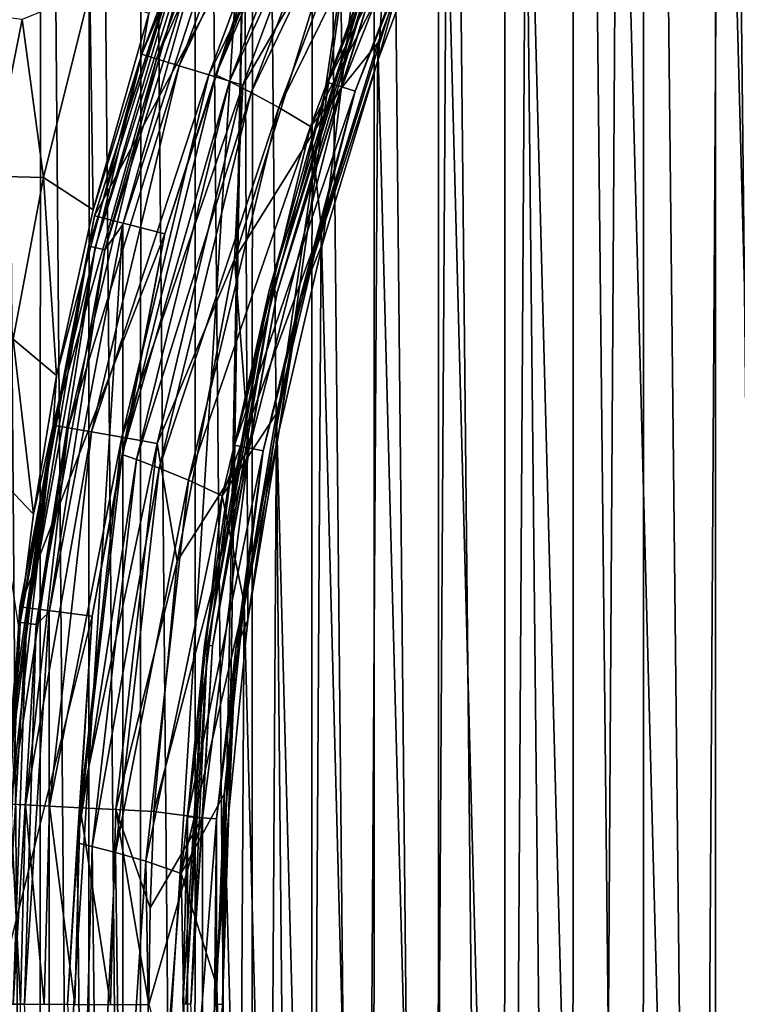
# Model space of a CAD drawing. Header units: metres. Extents: x -23 to 23, y -159 to 23.
# Tile 71 of 89: x -21.08 to -16.27, y 0 to 6.6. Entities that reach past the tile are written whole.
import ezdxf

# ---------------------------------------------------------------- set-up
doc = ezdxf.new("R2010")
doc.units = ezdxf.units.M
doc.layers.add('solid_509541_140_SW0001', color=7, linetype='CONTINUOUS')

msp = doc.modelspace()

# ---------------------------------------------------------------- linework, layer by layer
at = {"layer": 'solid_509541_140_SW0001'}
for points in [[(-15.918513, 22.447569), (-15.923596, -22.445702), (-16.413803, 22.251926)], [(-16.413803, 22.251926), (-16.41923, -22.249636), (-16.897631, 22.033438)], [(-16.413803, 22.251926), (-15.923596, -22.445702), (-16.41923, -22.249636)], [(-16.897631, 22.033438), (-16.903519, -22.0306), (-17.3696, 21.792252)], [(-16.897631, 22.033438), (-16.41923, -22.249636), (-16.903519, -22.0306)], [(-17.3696, 21.792252), (-17.37607, -21.788742), (-17.82733, 21.529696)], [(-17.3696, 21.792252), (-16.903519, -22.0306), (-17.37607, -21.788742)], [(-17.82733, 21.529696), (-17.834259, -21.525503), (-18.271088, 21.245689)], [(-17.82733, 21.529696), (-17.37607, -21.788742), (-17.834259, -21.525503)], [(-18.271088, 21.245689), (-18.278385, -21.240776), (-18.701797, 20.939945)], [(-18.271088, 21.245689), (-17.834259, -21.525503), (-18.278385, -21.240776)], [(-18.701797, 20.939945), (-18.709511, -20.934168), (-19.118336, 20.613214)], [(-18.701797, 20.939945), (-18.278385, -21.240776), (-18.709511, -20.934168)], [(-19.118336, 20.613214), (-19.126465, -20.606478), (-19.518415, 20.267101)], [(-19.118336, 20.613214), (-18.709511, -20.934168), (-19.126465, -20.606478)], [(-19.518415, 20.267101), (-19.526934, -20.259315), (-19.901545, 19.902081)], [(-19.518415, 20.267101), (-19.126465, -20.606478), (-19.526934, -20.259315)], [(-19.901545, 19.902081), (-19.910276, -19.893343), (-20.266623, 19.518938)], [(-19.901545, 19.902081), (-19.526934, -20.259315), (-19.910276, -19.893343)], [(-20.266623, 19.518938), (-20.275085, -19.509745), (-20.612789, 19.118853)], [(-20.266623, 19.518938), (-19.910276, -19.893343), (-20.275085, -19.509745)], [(-20.612789, 19.118853), (-20.620865, -19.109192), (-20.939508, 18.702385)], [(-20.612789, 19.118853), (-20.275085, -19.509745), (-20.620865, -19.109192)], [(-20.939508, 18.702385), (-20.947172, -18.692133), (-21.245258, 18.271725)], [(-20.939508, 18.702385), (-20.620865, -19.109192), (-20.947172, -18.692133)], [(-21.245258, 18.271725), (-20.947172, -18.692133), (-21.253025, -18.259867)], [(-15.633001, 12.085411, 202.649994), (-16.387129, 11.041271, 202.649994), (-15.78124, -11.89119, 202.649994)], [(-16.387129, 11.041271, 202.649994), (-17.071577, 9.95031, 202.649994), (-16.522486, -10.837683, 202.649994)], [(-16.387129, 11.041271, 202.649994), (-16.522486, -10.837683, 202.649994), (-15.78124, -11.89119, 202.649994)], [(-19.552786, 2.57403, 151.649994), (-19.573189, 7.740143, 151.649994), (-18.4484, 10.132897, 151.649994)], [(-19.342566, 3.847398, 151.649994), (-19.552786, 2.57403, 151.649994), (-18.4484, 10.132897, 151.649994)], [(-19.049475, 5.104389, 151.649994), (-19.342566, 3.847398, 151.649994), (-18.4484, 10.132897, 151.649994)], [(-18.674824, 6.339398, 151.649994), (-19.049475, 5.104389, 151.649994), (-18.4484, 10.132897, 151.649994)], [(-18.22024, 7.547164, 151.649994), (-18.674824, 6.339398, 151.649994), (-18.4484, 10.132897, 151.649994)], [(-17.071577, 9.95031, 202.649994), (-17.683485, 8.817122, 202.649994), (-17.193436, -9.738244, 202.649994)], [(-17.071577, 9.95031, 202.649994), (-17.193436, -9.738244, 202.649994), (-16.522486, -10.837683, 202.649994)], [(-17.683485, 8.817122, 202.649994), (-18.220289, 7.646473, 202.649994), (-17.791285, -8.597532, 202.649994)], [(-17.683485, 8.817122, 202.649994), (-17.791285, -8.597532, 202.649994), (-17.193436, -9.738244, 202.649994)], [(-20.261213, 6.366534, 146.772568), (-19.368061, 8.760532, 146.772568), (-20.2148, 6.64032, 146.532791)], [(-19.274836, 8.719136, 147.010071), (-19.368061, 8.760532, 146.772568), (-20.261213, 6.366534, 146.772568)], [(-20.163647, 6.336776, 147.010071), (-19.274836, 8.719136, 147.010071), (-20.261213, 6.366534, 146.772568)], [(-19.129093, 8.654402, 147.213486), (-19.274836, 8.719136, 147.010071), (-20.163647, 6.336776, 147.010071)], [(-20.011118, 6.290235, 147.213486), (-19.129093, 8.654402, 147.213486), (-20.163647, 6.336776, 147.010071)], [(-18.940575, 8.570654, 147.369247), (-19.129093, 8.654402, 147.213486), (-20.011118, 6.290235, 147.213486)], [(-18.820984, 8.6745, 201.915695), (-19.301888, 7.642158, 201.659805), (-19.765285, 6.229757, 201.915695)], [(-18.820984, 8.6745, 201.915695), (-19.765285, 6.229757, 201.915695), (-18.735043, 8.619845, 202.154968)], [(-19.765285, 6.229757, 201.915695), (-19.67359, 6.184937, 202.154968), (-18.735043, 8.619845, 202.154968)], [(-18.735043, 8.619845, 202.154968), (-19.67359, 6.184937, 202.154968), (-18.600597, 8.531305, 202.360199)], [(-19.813818, 6.230019, 147.369247), (-18.940575, 8.570654, 147.369247), (-20.011118, 6.290235, 147.213486)], [(-18.72187, 8.47349, 147.466919), (-18.940575, 8.570654, 147.369247), (-19.813818, 6.230019, 147.369247)], [(-19.67359, 6.184937, 202.154968), (-19.529842, 6.111514, 202.360199), (-18.600597, 8.531305, 202.360199)], [(-18.600597, 8.531305, 202.360199), (-19.529842, 6.111514, 202.360199), (-18.428185, 8.411546, 202.517532)], [(-17.915874, 8.430571, 151.309937), (-18.091551, 8.513238, 147.60524), (-19.015884, 6.178636, 147.60524)], [(-18.689518, 7.087999, 147.565384), (-19.015884, 6.178636, 147.60524), (-18.091551, 8.513238, 147.60524)], [(-19.584927, 6.160153, 147.466919), (-18.72187, 8.47349, 147.466919), (-19.813818, 6.230019, 147.369247)], [(-19.584927, 6.160153, 147.466919), (-18.929543, 7.293968, 147.5), (-18.72187, 8.47349, 147.466919)], [(-18.92091, 6.147776, 147.5), (-18.001144, 8.470781, 147.5), (-18.929543, 7.293968, 147.5)], [(-18.638634, 7.068702, 147.508087), (-18.001144, 8.470781, 147.5), (-18.92091, 6.147776, 147.5)], [(-19.529842, 6.111514, 202.360199), (-19.344894, 6.010587, 202.517532), (-18.428185, 8.411546, 202.517532)], [(-18.428185, 8.411546, 202.517532), (-19.344894, 6.010587, 202.517532), (-18.231365, 8.264227, 202.616348)], [(-18.831232, 6.118639, 151.309937), (-17.915874, 8.430571, 151.309937), (-19.015884, 6.178636, 147.60524)], [(-18.490755, 7.012619, 151.483429), (-17.915874, 8.430571, 151.309937), (-18.831232, 6.118639, 151.309937)], [(-19.344894, 6.010587, 202.517532), (-19.132715, 5.88382, 202.616348), (-18.231365, 8.264227, 202.616348)], [(-18.231365, 8.264227, 202.616348), (-19.132715, 5.88382, 202.616348), (-18.220289, 7.646473, 202.649994)], [(-19.755909, 7.821918, 151.851959), (-20.580475, 5.284168, 151.851959), (-19.301888, 7.642158, 201.659805)], [(-19.85354, 7.529454, 151.774826), (-20.580475, 5.284168, 151.851959), (-19.755909, 7.821918, 151.851959)], [(-20.389191, 5.224892, 151.649994), (-19.573189, 7.740143, 151.649994), (-20.389191, -5.224892, 151.649994)], [(-19.721479, 0, 151.649994), (-20.389191, -5.224892, 151.649994), (-19.573189, 7.740143, 151.649994)], [(-19.7521, 7.490983, 151.665344), (-19.573189, 7.740143, 151.649994), (-20.389191, 5.224892, 151.649994)], [(-19.679262, 1.289748, 151.649994), (-19.721479, 0, 151.649994), (-19.573189, 7.740143, 151.649994)], [(-19.552786, 2.57403, 151.649994), (-19.679262, 1.289748, 151.649994), (-19.573189, 7.740143, 151.649994)], [(-20.580475, 5.284168, 151.851959), (-20.107504, 5.162729, 201.659805), (-19.301888, 7.642158, 201.659805)], [(-19.765285, 6.229757, 201.915695), (-19.301888, 7.642158, 201.659805), (-20.107504, 5.162729, 201.659805)], [(-19.132715, 5.88382, 202.616348), (-18.67972, 6.443274, 202.649994), (-18.220289, 7.646473, 202.649994)], [(-18.220289, 7.646473, 202.649994), (-18.67972, 6.443274, 202.649994), (-18.313543, -7.420339, 202.649994)], [(-18.220289, 7.646473, 202.649994), (-18.313543, -7.420339, 202.649994), (-17.791285, -8.597532, 202.649994)], [(-19.85354, 7.529454, 151.774826), (-20.61636, 5.081476, 151.774826), (-20.580475, 5.284168, 151.851959)], [(-20.574341, 5.07112, 151.709213), (-20.61636, 5.081476, 151.774826), (-19.85354, 7.529454, 151.774826)], [(-19.813076, 7.514108, 151.709213), (-20.574341, 5.07112, 151.709213), (-19.85354, 7.529454, 151.774826)], [(-18.490755, 7.012619, 151.483429), (-18.674824, 6.339398, 151.649994), (-18.22024, 7.547164, 151.649994)], [(-20.511023, 5.055513, 151.665344), (-20.574341, 5.07112, 151.709213), (-19.813076, 7.514108, 151.709213)], [(-19.7521, 7.490983, 151.665344), (-20.511023, 5.055513, 151.665344), (-19.813076, 7.514108, 151.709213)], [(-19.7521, 7.490983, 151.665344), (-20.389191, 5.224892, 151.649994), (-20.511023, 5.055513, 151.665344)], [(-18.92091, 6.147776, 147.5), (-18.929543, 7.293968, 147.5), (-19.639963, 4.994763, 147.5)], [(-19.584927, 6.160153, 147.466919), (-19.639963, 4.994763, 147.5), (-18.929543, 7.293968, 147.5)], [(-19.407614, 4.783547, 147.565384), (-19.015884, 6.178636, 147.60524), (-18.689518, 7.087999, 147.565384)], [(-19.407614, 4.783547, 147.565384), (-18.689518, 7.087999, 147.565384), (-19.386923, 4.778447, 147.531128)], [(-18.689518, 7.087999, 147.565384), (-18.669592, 7.080442, 147.531128), (-19.386923, 4.778447, 147.531128)], [(-19.386923, 4.778447, 147.531128), (-18.669592, 7.080442, 147.531128), (-19.354774, 4.770524, 147.508087)], [(-18.669592, 7.080442, 147.531128), (-18.638634, 7.068702, 147.508087), (-19.354774, 4.770524, 147.508087)], [(-19.354774, 4.770524, 147.508087), (-18.638634, 7.068702, 147.508087), (-18.92091, 6.147776, 147.5)], [(-18.490755, 7.012619, 151.483429), (-18.831232, 6.118639, 151.309937), (-19.201216, 4.732675, 151.483429)], [(-18.490755, 7.012619, 151.483429), (-19.201216, 4.732675, 151.483429), (-18.674824, 6.339398, 151.649994)], [(-21.06538, 6.600202, 120.008301), (-20.920494, 5.541731, 133.34404), (-20.610474, 6.786632, 133.34404)], [(-20.588905, 5.323331, 146.529099), (-20.610474, 6.786632, 133.34404), (-20.920494, 5.541731, 133.34404)], [(-20.588905, 5.323331, 146.529099), (-20.2148, 6.64032, 146.532791), (-20.610474, 6.786632, 133.34404)], [(-21.274792, 5.550634, 120.008301), (-21.06538, 6.600202, 120.008301), (-21.425095, 6.643967, 106.672562)], [(-21.274792, 5.550634, 120.008301), (-20.920494, 5.541731, 133.34404), (-21.06538, 6.600202, 120.008301)], [(-20.261213, 6.366534, 146.772568), (-20.2148, 6.64032, 146.532791), (-20.588905, 5.323331, 146.529099)], [(-19.132715, 5.88382, 202.616348), (-19.059826, 5.212577, 202.649994), (-18.67972, 6.443274, 202.649994)], [(-18.67972, 6.443274, 202.649994), (-19.059826, 5.212577, 202.649994), (-18.758022, -6.211611, 202.649994)], [(-18.67972, 6.443274, 202.649994), (-18.758022, -6.211611, 202.649994), (-18.313543, -7.420339, 202.649994)], [(-20.856142, 3.880975, 146.772568), (-20.261213, 6.366534, 146.772568), (-20.833124, 4.214643, 146.525803)], [(-20.163647, 6.336776, 147.010071), (-20.261213, 6.366534, 146.772568), (-20.856142, 3.880975, 146.772568)], [(-20.755663, 3.863407, 147.010071), (-20.163647, 6.336776, 147.010071), (-20.856142, 3.880975, 146.772568)], [(-20.261213, 6.366534, 146.772568), (-20.588905, 5.323331, 146.529099), (-20.833124, 4.214643, 146.525803)], [(-20.011118, 6.290235, 147.213486), (-20.163647, 6.336776, 147.010071), (-20.755663, 3.863407, 147.010071)], [(-19.201216, 4.732675, 151.483429), (-19.049475, 5.104389, 151.649994), (-18.674824, 6.339398, 151.649994)], [(-20.598577, 3.835922, 147.213486), (-20.011118, 6.290235, 147.213486), (-20.755663, 3.863407, 147.010071)], [(-19.813818, 6.230019, 147.369247), (-20.011118, 6.290235, 147.213486), (-20.598577, 3.835922, 147.213486)], [(-20.395382, 3.800355, 147.369247), (-19.813818, 6.230019, 147.369247), (-20.598577, 3.835922, 147.213486)], [(-19.584927, 6.160153, 147.466919), (-19.813818, 6.230019, 147.369247), (-20.395382, 3.800355, 147.369247)], [(-19.765285, 6.229757, 201.915695), (-20.107504, 5.162729, 201.659805), (-20.393488, 3.685384, 201.915695)], [(-19.765285, 6.229757, 201.915695), (-20.393488, 3.685384, 201.915695), (-19.67359, 6.184937, 202.154968)], [(-20.159651, 3.759083, 147.466919), (-19.584927, 6.160153, 147.466919), (-20.395382, 3.800355, 147.369247)], [(-20.393488, 3.685384, 201.915695), (-20.297136, 3.651, 202.154968), (-19.67359, 6.184937, 202.154968)], [(-19.67359, 6.184937, 202.154968), (-20.297136, 3.651, 202.154968), (-19.529842, 6.111514, 202.360199)], [(-20.159651, 3.759083, 147.466919), (-19.639963, 4.994763, 147.5), (-19.584927, 6.160153, 147.466919)], [(-18.831232, 6.118639, 151.309937), (-19.015884, 6.178636, 147.60524), (-19.640327, 3.746593, 147.60524)], [(-19.407614, 4.783547, 147.565384), (-19.640327, 3.746593, 147.60524), (-19.015884, 6.178636, 147.60524)], [(-19.542233, 3.727802, 147.5), (-18.92091, 6.147776, 147.5), (-19.639963, 4.994763, 147.5)], [(-19.354774, 4.770524, 147.508087), (-18.92091, 6.147776, 147.5), (-19.542233, 3.727802, 147.5)], [(-20.297136, 3.651, 202.154968), (-20.145742, 3.593666, 202.360199), (-19.529842, 6.111514, 202.360199)], [(-19.529842, 6.111514, 202.360199), (-20.145742, 3.593666, 202.360199), (-19.344894, 6.010587, 202.517532)], [(-19.449612, 3.710212, 151.309937), (-18.831232, 6.118639, 151.309937), (-19.640327, 3.746593, 147.60524)], [(-19.201216, 4.732675, 151.483429), (-18.831232, 6.118639, 151.309937), (-19.449612, 3.710212, 151.309937)], [(-20.145742, 3.593666, 202.360199), (-19.950232, 3.512882, 202.517532), (-19.344894, 6.010587, 202.517532)], [(-19.344894, 6.010587, 202.517532), (-19.950232, 3.512882, 202.517532), (-19.132715, 5.88382, 202.616348)], [(-19.950232, 3.512882, 202.517532), (-19.724701, 3.408275, 202.616348), (-19.132715, 5.88382, 202.616348)], [(-19.132715, 5.88382, 202.616348), (-19.724701, 3.408275, 202.616348), (-19.059826, 5.212577, 202.649994)], [(-21.274792, 5.550634, 120.008301), (-21.124491, 4.457302, 133.34404), (-20.920494, 5.541731, 133.34404)], [(-20.833124, 4.214643, 146.525803), (-20.920494, 5.541731, 133.34404), (-21.124491, 4.457302, 133.34404)], [(-20.833124, 4.214643, 146.525803), (-20.588905, 5.323331, 146.529099), (-20.920494, 5.541731, 133.34404)], [(-20.580475, 5.284168, 151.851959), (-21.080473, 2.663083, 151.851959), (-20.107504, 5.162729, 201.659805)], [(-20.61636, 5.081476, 151.774826), (-21.080473, 2.663083, 151.851959), (-20.580475, 5.284168, 151.851959)], [(-20.389191, 5.224892, 151.649994), (-20.389191, -5.224892, 151.649994), (-20.883373, -2.627483, 151.649994)], [(-20.883373, 2.627483, 151.649994), (-20.389191, 5.224892, 151.649994), (-20.883373, -2.627483, 151.649994)], [(-20.511023, 5.055513, 151.665344), (-20.389191, 5.224892, 151.649994), (-20.883373, 2.627483, 151.649994)], [(-21.080473, 2.663083, 151.851959), (-20.596012, 2.601881, 201.659805), (-20.107504, 5.162729, 201.659805)], [(-20.393488, 3.685384, 201.915695), (-20.107504, 5.162729, 201.659805), (-20.596012, 2.601881, 201.659805)], [(-19.724701, 3.408275, 202.616348), (-19.358944, 3.959684, 202.649994), (-19.059826, 5.212577, 202.649994)], [(-19.059826, 5.212577, 202.649994), (-19.358944, 3.959684, 202.649994), (-19.122837, -4.976429, 202.649994)], [(-19.059826, 5.212577, 202.649994), (-19.122837, -4.976429, 202.649994), (-18.758022, -6.211611, 202.649994)], [(-20.61636, 5.081476, 151.774826), (-21.078548, 2.559399, 151.774826), (-21.080473, 2.663083, 151.851959)], [(-21.035587, 2.554183, 151.709213), (-21.078548, 2.559399, 151.774826), (-20.61636, 5.081476, 151.774826)], [(-20.574341, 5.07112, 151.709213), (-21.035587, 2.554183, 151.709213), (-20.61636, 5.081476, 151.774826)], [(-19.201216, 4.732675, 151.483429), (-19.342566, 3.847398, 151.649994), (-19.049475, 5.104389, 151.649994)], [(-20.970848, 2.546322, 151.665344), (-21.035587, 2.554183, 151.709213), (-20.574341, 5.07112, 151.709213)], [(-20.511023, 5.055513, 151.665344), (-20.970848, 2.546322, 151.665344), (-20.574341, 5.07112, 151.709213)], [(-20.511023, 5.055513, 151.665344), (-20.883373, 2.627483, 151.649994), (-20.970848, 2.546322, 151.665344)], [(-20.159651, 3.759083, 147.466919), (-20.024302, 2.970336, 147.5), (-19.639963, 4.994763, 147.5)], [(-19.542233, 3.727802, 147.5), (-19.639963, 4.994763, 147.5), (-20.024302, 2.970336, 147.5)], [(-19.842703, 2.40934, 147.565384), (-19.640327, 3.746593, 147.60524), (-19.407614, 4.783547, 147.565384)], [(-19.842703, 2.40934, 147.565384), (-19.407614, 4.783547, 147.565384), (-19.821548, 2.406772, 147.531128)], [(-19.407614, 4.783547, 147.565384), (-19.386923, 4.778447, 147.531128), (-19.821548, 2.406772, 147.531128)], [(-19.821548, 2.406772, 147.531128), (-19.386923, 4.778447, 147.531128), (-19.788681, 2.402781, 147.508087)], [(-19.386923, 4.778447, 147.531128), (-19.354774, 4.770524, 147.508087), (-19.788681, 2.402781, 147.508087)], [(-19.788681, 2.402781, 147.508087), (-19.354774, 4.770524, 147.508087), (-19.542233, 3.727802, 147.5)], [(-19.201216, 4.732675, 151.483429), (-19.449612, 3.710212, 151.309937), (-19.631678, 2.383717, 151.483429)], [(-19.201216, 4.732675, 151.483429), (-19.631678, 2.383717, 151.483429), (-19.342566, 3.847398, 151.649994)], [(-20.989363, 3.285606, 146.522964), (-21.124491, 4.457302, 133.34404), (-21.24897, 3.557558, 133.34404)], [(-20.989363, 3.285606, 146.522964), (-20.833124, 4.214643, 146.525803), (-21.124491, 4.457302, 133.34404)], [(-20.856142, 3.880975, 146.772568), (-20.833124, 4.214643, 146.525803), (-20.989363, 3.285606, 146.522964)], [(-19.724701, 3.408275, 202.616348), (-19.575773, 2.690106, 202.649994), (-19.358944, 3.959684, 202.649994)], [(-19.358944, 3.959684, 202.649994), (-19.575773, 2.690106, 202.649994), (-19.406435, -3.719976, 202.649994)], [(-19.358944, 3.959684, 202.649994), (-19.406435, -3.719976, 202.649994), (-19.122837, -4.976429, 202.649994)], [(-20.856142, 3.880975, 146.772568), (-21.165842, 1.590687, 146.518097), (-21.18054, 1.343796, 146.517105)], [(-21.142872, 1.341892, 146.772568), (-20.856142, 3.880975, 146.772568), (-21.18054, 1.343796, 146.517105)], [(-20.856142, 3.880975, 146.772568), (-21.145666, 1.871194, 146.51889), (-21.165842, 1.590687, 146.518097)], [(-20.856142, 3.880975, 146.772568), (-21.086628, 2.511692, 146.520645), (-21.145666, 1.871194, 146.51889)], [(-20.755663, 3.863407, 147.010071), (-20.856142, 3.880975, 146.772568), (-21.142872, 1.341892, 146.772568)], [(-21.041, 1.336682, 147.010071), (-20.755663, 3.863407, 147.010071), (-21.142872, 1.341892, 146.772568)], [(-20.856142, 3.880975, 146.772568), (-20.989363, 3.285606, 146.522964), (-21.086628, 2.511692, 146.520645)], [(-20.598577, 3.835922, 147.213486), (-20.755663, 3.863407, 147.010071), (-21.041, 1.336682, 147.010071)], [(-20.881739, 1.328514, 147.213486), (-20.598577, 3.835922, 147.213486), (-21.041, 1.336682, 147.010071)], [(-20.395382, 3.800355, 147.369247), (-20.598577, 3.835922, 147.213486), (-20.881739, 1.328514, 147.213486)], [(-19.631678, 2.383717, 151.483429), (-19.552786, 2.57403, 151.649994), (-19.342566, 3.847398, 151.649994)], [(-20.675726, 1.317933, 147.369247), (-20.395382, 3.800355, 147.369247), (-20.881739, 1.328514, 147.213486)], [(-20.159651, 3.759083, 147.466919), (-20.395382, 3.800355, 147.369247), (-20.675726, 1.317933, 147.369247)], [(-20.436726, 1.305647, 147.466919), (-20.159651, 3.759083, 147.466919), (-20.675726, 1.317933, 147.369247)], [(-20.436726, 1.305647, 147.466919), (-20.024302, 2.970336, 147.5), (-20.159651, 3.759083, 147.466919)], [(-19.542233, 3.727802, 147.5), (-20.024302, 2.970336, 147.5), (-20.181999, 1.292544, 147.5)], [(-19.855347, 1.249347, 147.5), (-19.542233, 3.727802, 147.5), (-20.181999, 1.292544, 147.5)], [(-19.449612, 3.710212, 151.309937), (-19.640327, 3.746593, 147.60524), (-19.95503, 1.255464, 147.60524)], [(-19.842703, 2.40934, 147.565384), (-19.95503, 1.255464, 147.60524), (-19.640327, 3.746593, 147.60524)], [(-19.761259, 1.243273, 151.309937), (-19.449612, 3.710212, 151.309937), (-19.95503, 1.255464, 147.60524)], [(-19.788681, 2.402781, 147.508087), (-19.542233, 3.727802, 147.5), (-19.855347, 1.249347, 147.5)], [(-19.631678, 2.383717, 151.483429), (-19.449612, 3.710212, 151.309937), (-19.761259, 1.243273, 151.309937)], [(-20.393488, 3.685384, 201.915695), (-20.596012, 2.601881, 201.659805), (-20.695543, 1.082071, 201.915695)], [(-20.393488, 3.685384, 201.915695), (-20.695543, 1.082071, 201.915695), (-20.297136, 3.651, 202.154968)], [(-20.695543, 1.082071, 201.915695), (-20.595701, 1.058607, 202.154968), (-20.297136, 3.651, 202.154968)], [(-20.297136, 3.651, 202.154968), (-20.595701, 1.058607, 202.154968), (-20.145742, 3.593666, 202.360199)], [(-20.595701, 1.058607, 202.154968), (-20.438414, 1.01816, 202.360199), (-20.145742, 3.593666, 202.360199)], [(-20.145742, 3.593666, 202.360199), (-20.438414, 1.01816, 202.360199), (-19.950232, 3.512882, 202.517532)], [(-21.086628, 2.511692, 146.520645), (-20.989363, 3.285606, 146.522964), (-21.24897, 3.557558, 133.34404)], [(-20.438414, 1.01816, 202.360199), (-20.234453, 0.958636, 202.517532), (-19.950232, 3.512882, 202.517532)], [(-19.950232, 3.512882, 202.517532), (-20.234453, 0.958636, 202.517532), (-19.724701, 3.408275, 202.616348)], [(-20.234453, 0.958636, 202.517532), (-19.997747, 0.87762, 202.616348), (-19.724701, 3.408275, 202.616348)], [(-19.724701, 3.408275, 202.616348), (-19.997747, 0.87762, 202.616348), (-19.575773, 2.690106, 202.649994)], [(-20.436726, 1.305647, 147.466919), (-20.181999, 1.292544, 147.5), (-20.024302, 2.970336, 147.5)], [(-21.080473, 2.663083, 151.851959), (-21.24802, 0, 151.851959), (-20.596012, 2.601881, 201.659805)], [(-21.233364, 0, 151.774826), (-21.24802, 0, 151.851959), (-21.080473, 2.663083, 151.851959)], [(-21.078548, 2.559399, 151.774826), (-21.233364, 0, 151.774826), (-21.080473, 2.663083, 151.851959)], [(-19.997747, 0.87762, 202.616348), (-19.709427, 1.409187, 202.649994), (-19.575773, 2.690106, 202.649994)], [(-19.575773, 2.690106, 202.649994), (-19.709427, 1.409187, 202.649994), (-19.607569, -2.447674, 202.649994)], [(-19.575773, 2.690106, 202.649994), (-19.607569, -2.447674, 202.649994), (-19.406435, -3.719976, 202.649994)], [(-20.596012, 2.601881, 201.659805), (-21.24802, 0, 151.851959), (-20.759708, 0, 201.659805)], [(-20.883373, 2.627483, 151.649994), (-20.883373, -2.627483, 151.649994), (-21.048029, 0, 151.649994)], [(-20.970848, 2.546322, 151.665344), (-20.883373, 2.627483, 151.649994), (-21.048029, 0, 151.649994)], [(-20.695543, 1.082071, 201.915695), (-20.596012, 2.601881, 201.659805), (-20.759708, 0, 201.659805)], [(-19.631678, 2.383717, 151.483429), (-19.679262, 1.289748, 151.649994), (-19.552786, 2.57403, 151.649994)], [(-21.190086, 0, 151.709213), (-21.233364, 0, 151.774826), (-21.078548, 2.559399, 151.774826)], [(-21.035587, 2.554183, 151.709213), (-21.190086, 0, 151.709213), (-21.078548, 2.559399, 151.774826)], [(-21.124872, 0, 151.665344), (-21.190086, 0, 151.709213), (-21.035587, 2.554183, 151.709213)], [(-20.970848, 2.546322, 151.665344), (-21.124872, 0, 151.665344), (-21.035587, 2.554183, 151.709213)], [(-20.970848, 2.546322, 151.665344), (-21.048029, 0, 151.649994), (-21.124872, 0, 151.665344)], [(-19.988441, 0, 147.565384), (-19.95503, 1.255464, 147.60524), (-19.842703, 2.40934, 147.565384)], [(-19.988441, 0, 147.565384), (-19.842703, 2.40934, 147.565384), (-19.967131, 0, 147.531128)], [(-19.842703, 2.40934, 147.565384), (-19.821548, 2.406772, 147.531128), (-19.967131, 0, 147.531128)], [(-19.967131, 0, 147.531128), (-19.821548, 2.406772, 147.531128), (-19.934021, 0, 147.508087)], [(-19.821548, 2.406772, 147.531128), (-19.788681, 2.402781, 147.508087), (-19.934021, 0, 147.508087)], [(-19.934021, 0, 147.508087), (-19.788681, 2.402781, 147.508087), (-19.855347, 1.249347, 147.5)], [(-19.631678, 2.383717, 151.483429), (-19.761259, 1.243273, 151.309937), (-19.775866, 0, 151.483429)], [(-19.631678, 2.383717, 151.483429), (-19.775866, 0, 151.483429), (-19.679262, 1.289748, 151.649994)], [(-19.997747, 0.87762, 202.616348), (-19.759361, 0.122313, 202.649994), (-19.709427, 1.409187, 202.649994)], [(-19.709427, 1.409187, 202.649994), (-19.759361, 0.122313, 202.649994), (-19.725367, -1.165111, 202.649994)], [(-19.709427, 1.409187, 202.649994), (-19.725367, -1.165111, 202.649994), (-19.607569, -2.447674, 202.649994)], [(-21.142872, 1.341892, 146.772568), (-21.177956, 0.000171, 146.771347), (-21.076256, 0.00016, 147.008972)], [(-21.041, 1.336682, 147.010071), (-21.142872, 1.341892, 146.772568), (-21.076256, 0.00016, 147.008972)], [(-21.041, 1.336682, 147.010071), (-21.076256, 0.00016, 147.008972), (-20.917048, 0.00006, 147.212601)], [(-20.881739, 1.328514, 147.213486), (-21.041, 1.336682, 147.010071), (-20.917048, 0.00006, 147.212601)], [(-20.881739, 1.328514, 147.213486), (-20.917048, 0.00006, 147.212601), (-20.710966, -0.000071, 147.368607)], [(-20.675726, 1.317933, 147.369247), (-20.881739, 1.328514, 147.213486), (-20.710966, -0.000071, 147.368607)], [(-20.675726, 1.317933, 147.369247), (-20.710966, -0.000071, 147.368607), (-20.471781, -0.000224, 147.466599)], [(-20.436726, 1.305647, 147.466919), (-20.675726, 1.317933, 147.369247), (-20.471781, -0.000224, 147.466599)], [(-20.436726, 1.305647, 147.466919), (-20.471781, -0.000224, 147.466599), (-20.215473, -0.000403, 147.5)], [(-20.436726, 1.305647, 147.466919), (-20.215473, -0.000403, 147.5), (-20.207005, 0.645767, 147.5)], [(-20.436726, 1.305647, 147.466919), (-20.207005, 0.645767, 147.5), (-20.181999, 1.292544, 147.5)], [(-19.855347, 1.249347, 147.5), (-20.181999, 1.292544, 147.5), (-20.207005, 0.645767, 147.5)], [(-19.988441, 0, 147.565384), (-19.95503, -1.255464, 147.60524), (-19.95503, 1.255464, 147.60524)], [(-19.761259, 1.243273, 151.309937), (-19.95503, 1.255464, 147.60524), (-19.95503, -1.255464, 147.60524)], [(-19.775866, 0, 151.483429), (-19.721479, 0, 151.649994), (-19.679262, 1.289748, 151.649994)], [(-19.855347, 1.249347, 147.5), (-20.207005, 0.645767, 147.5), (-20.215473, -0.000403, 147.5)], [(-19.855347, -1.249347, 147.5), (-19.855347, 1.249347, 147.5), (-20.215473, -0.000403, 147.5)], [(-19.761259, -1.243273, 151.309937), (-19.761259, 1.243273, 151.309937), (-19.95503, -1.255464, 147.60524)], [(-19.934021, 0, 147.508087), (-19.855347, 1.249347, 147.5), (-19.855347, -1.249347, 147.5)], [(-19.775866, 0, 151.483429), (-19.761259, 1.243273, 151.309937), (-19.761259, -1.243273, 151.309937)], [(-20.695543, 1.082071, 201.915695), (-20.759708, 0, 201.659805), (-20.666622, -1.538547, 201.915695)], [(-20.695543, 1.082071, 201.915695), (-20.666622, -1.538547, 201.915695), (-20.595701, 1.058607, 202.154968)], [(-20.666622, -1.538547, 201.915695), (-20.564503, -1.550737, 202.154968), (-20.595701, 1.058607, 202.154968)], [(-20.595701, 1.058607, 202.154968), (-20.564503, -1.550737, 202.154968), (-20.438414, 1.01816, 202.360199)], [(-20.564503, -1.550737, 202.154968), (-20.403158, -1.573683, 202.360199), (-20.438414, 1.01816, 202.360199)], [(-20.438414, 1.01816, 202.360199), (-20.403158, -1.573683, 202.360199), (-20.234453, 0.958636, 202.517532)], [(-20.403158, -1.573683, 202.360199), (-20.192984, -1.611041, 202.517532), (-20.234453, 0.958636, 202.517532)], [(-20.234453, 0.958636, 202.517532), (-20.192984, -1.611041, 202.517532), (-19.997747, 0.87762, 202.616348)], [(-20.192984, -1.611041, 202.517532), (-19.947443, -1.667226, 202.616348), (-19.997747, 0.87762, 202.616348)], [(-19.997747, 0.87762, 202.616348), (-19.947443, -1.667226, 202.616348), (-19.759361, 0.122313, 202.649994)], [(-19.947443, -1.667226, 202.616348), (-19.725367, -1.165111, 202.649994), (-19.759361, 0.122313, 202.649994)], [(-21.081358, -149, 147.000244), (-21.076256, 0.00016, 147.008972), (-21.177956, 0.000171, 146.771347)]]:
    msp.add_3dface(points, dxfattribs=at)

doc.saveas('drawing.dxf')
